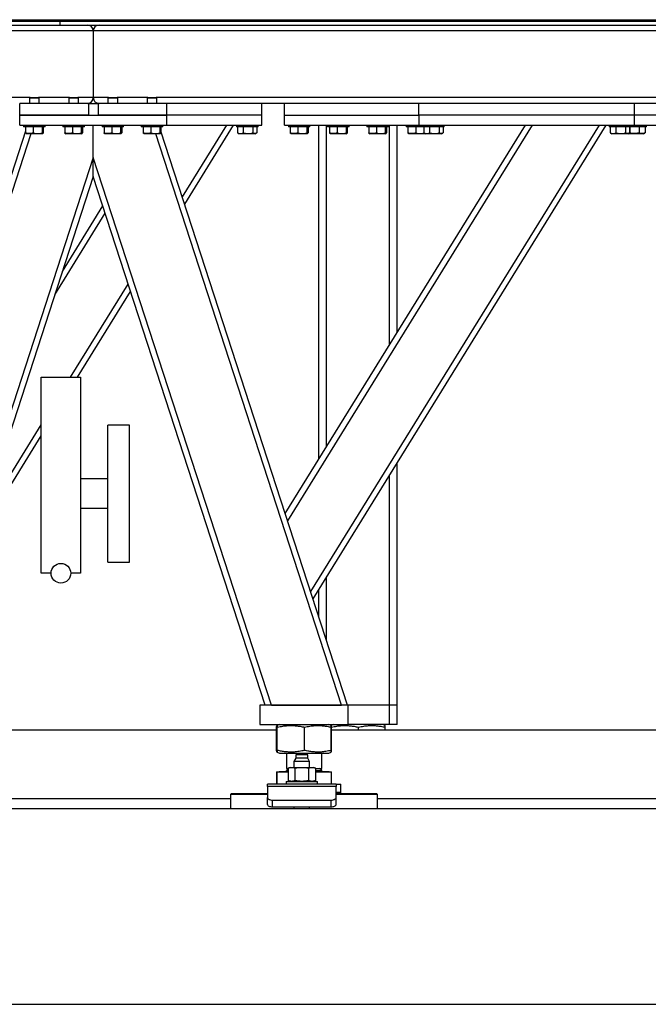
# Model space of a CAD drawing. Header units: millimetres. Extents: x 0 to 841, y 0 to 594.
# Tile 99 of 190: x 479 to 500, y 527 to 560. Entities that reach past the tile are written whole.
import ezdxf

# ---------------------------------------------------------------- set-up
doc = ezdxf.new("R2010")
doc.units = ezdxf.units.MM
doc.layers.add('TRAIT-FORT', color=4, linetype='Continuous', lineweight=25)

msp = doc.modelspace()

# ---------------------------------------------------------------- linework, layer by layer
at = {"layer": 'TRAIT-FORT', "color": 4, "linetype": 'Continuous', "lineweight": 25}
for p, q in [((441.953, 560.267), (480.486, 560.267)), ((441.953, 560.134), (480.486, 560.134)), ((454.623, 560.317), (487.283, 560.317)), ((454.623, 560.267), (487.283, 560.267)), ((480.486, 560.267), (480.486, 560.134)), ((480.49, 560.134), (480.486, 560.134)), ((480.49, 560.134), (480.49, 560.267)), ((480.49, 560.267), (517.95, 560.267)), ((480.49, 560.134), (517.95, 560.134)), ((487.286, 560.317), (487.283, 560.317)), ((487.283, 560.317), (487.283, 560.267)), ((487.286, 560.317), (517.95, 560.317)), ((487.286, 560.267), (487.286, 560.317)), ((487.286, 560.267), (517.95, 560.267)), ((481.62, 559.934), (427.286, 559.934)), ((481.62, 559.934), (481.62, 557.667)), ((519.286, 559.934), (481.62, 559.934)), ((479.476, 557.667), (429.43, 557.667)), ((479.12, 557.067), (479.12, 557.467)), ((481.453, 557.467), (479.12, 557.467)), ((479.476, 557.667), (479.453, 557.644)), ((479.453, 557.644), (479.453, 557.467)), ((479.786, 557.644), (479.453, 557.644)), ((479.476, 557.667), (479.763, 557.667)), ((479.786, 557.644), (479.763, 557.667)), ((480.81, 557.667), (479.763, 557.667)), ((479.786, 557.467), (479.786, 557.644)), ((480.81, 557.667), (480.786, 557.644)), ((480.786, 557.644), (480.786, 557.467)), ((481.12, 557.644), (480.786, 557.644)), ((480.81, 557.667), (481.096, 557.667)), ((481.12, 557.644), (481.096, 557.667)), ((481.62, 557.667), (481.096, 557.667)), ((481.12, 557.467), (481.12, 557.644)), ((481.453, 557.467), (481.453, 557.067)), ((481.453, 557.467), (481.786, 557.467)), ((482.143, 557.667), (481.62, 557.667)), ((481.786, 557.467), (481.786, 557.067)), ((484.12, 557.467), (481.786, 557.467)), ((482.143, 557.667), (482.12, 557.644)), ((482.12, 557.644), (482.12, 557.467)), ((482.453, 557.644), (482.12, 557.644)), ((482.143, 557.667), (482.43, 557.667)), ((482.453, 557.644), (482.43, 557.667)), ((483.476, 557.667), (482.43, 557.667)), ((482.453, 557.467), (482.453, 557.644)), ((483.476, 557.667), (483.453, 557.644)), ((483.453, 557.644), (483.453, 557.467)), ((483.786, 557.644), (483.453, 557.644)), ((483.476, 557.667), (483.763, 557.667)), ((483.786, 557.644), (483.763, 557.667)), ((518.476, 557.667), (483.763, 557.667)), ((483.786, 557.467), (483.786, 557.644)), ((492.686, 557.467), (484.12, 557.467)), ((484.12, 557.067), (484.12, 557.467)), ((487.353, 557.067), (487.353, 557.467)), ((488.12, 557.067), (488.12, 557.467)), ((500.02, 557.467), (492.686, 557.467)), ((492.686, 557.067), (492.686, 557.467)), ((518.12, 557.467), (500.02, 557.467)), ((500.02, 557.067), (500.02, 557.467)), ((479.12, 556.734), (479.12, 557.067)), ((479.12, 557.067), (484.12, 557.067)), ((481.453, 557.067), (479.12, 557.067)), ((484.12, 557.067), (481.786, 557.067)), ((484.12, 556.734), (484.12, 557.067)), ((487.353, 557.067), (484.12, 557.067)), ((487.353, 556.734), (487.353, 557.067)), ((488.12, 556.734), (488.12, 557.067)), ((488.12, 557.067), (492.686, 557.067)), ((492.686, 557.067), (492.686, 556.734)), ((500.02, 557.067), (492.686, 557.067)), ((500.02, 556.734), (500.02, 557.067)), ((506.886, 557.067), (500.02, 557.067)), ((479.318, 556.53), (472.972, 537)), ((479.12, 556.734), (484.12, 556.734)), ((479.253, 556.734), (479.253, 556.667)), ((479.281, 556.667), (479.253, 556.667)), ((479.986, 556.667), (479.281, 556.667)), ((479.318, 556.667), (479.318, 556.467)), ((479.334, 556.443), (479.35, 556.434)), ((479.579, 556.667), (479.579, 556.467)), ((479.88, 556.667), (479.88, 556.467)), ((479.889, 556.434), (479.905, 556.443)), ((479.921, 556.667), (479.921, 556.467)), ((479.986, 556.667), (479.986, 556.734)), ((480.586, 556.734), (480.586, 556.667)), ((480.614, 556.667), (480.586, 556.667)), ((481.32, 556.667), (480.614, 556.667)), ((480.651, 556.667), (480.651, 556.467)), ((480.667, 556.443), (480.684, 556.434)), ((480.912, 556.667), (480.912, 556.467)), ((481.214, 556.667), (481.214, 556.467)), ((481.222, 556.434), (481.238, 556.443)), ((481.254, 556.667), (481.254, 556.467)), ((481.32, 556.667), (481.32, 556.734)), ((481.62, 555.631), (481.62, 556.734)), ((481.92, 556.734), (481.92, 556.667)), ((481.947, 556.667), (481.92, 556.667)), ((482.653, 556.667), (481.947, 556.667)), ((481.985, 556.667), (481.985, 556.467)), ((482.001, 556.443), (482.017, 556.434)), ((482.246, 556.667), (482.246, 556.467)), ((482.547, 556.667), (482.547, 556.467)), ((482.555, 556.434), (482.572, 556.443)), ((482.588, 556.667), (482.588, 556.467)), ((482.653, 556.667), (482.653, 556.734)), ((483.253, 556.734), (483.253, 556.667)), ((483.281, 556.667), (483.253, 556.667)), ((483.986, 556.667), (483.281, 556.667)), ((483.318, 556.667), (483.318, 556.467)), ((483.334, 556.443), (483.35, 556.434)), ((483.579, 556.667), (483.579, 556.467)), ((483.88, 556.667), (483.88, 556.467)), ((483.889, 556.434), (483.905, 556.443)), ((483.921, 556.667), (483.921, 556.467)), ((490.267, 537), (483.921, 556.53)), ((483.986, 556.667), (483.986, 556.734)), ((484.12, 556.734), (487.353, 556.734)), ((484.648, 554.294), (486.156, 556.734)), ((484.729, 554.044), (486.391, 556.734)), ((486.486, 556.734), (486.486, 556.667)), ((487.066, 556.667), (486.486, 556.667)), ((486.527, 556.667), (486.527, 556.467)), ((486.527, 556.467), (486.543, 556.459)), ((486.542, 556.458), (486.584, 556.434)), ((486.72, 556.667), (486.72, 556.467)), ((487.045, 556.667), (487.045, 556.467)), ((487.22, 556.667), (487.066, 556.667)), ((487.122, 556.434), (487.164, 556.458)), ((487.178, 556.667), (487.178, 556.467)), ((487.22, 556.667), (487.22, 556.734)), ((488.12, 556.734), (492.686, 556.734)), ((488.148, 543.521), (496.315, 556.734)), ((488.229, 543.272), (496.55, 556.734)), ((488.253, 556.734), (488.253, 556.667)), ((488.281, 556.667), (488.253, 556.667)), ((488.986, 556.667), (488.281, 556.667)), ((488.318, 556.667), (488.318, 556.467)), ((488.334, 556.443), (488.35, 556.434)), ((488.579, 556.667), (488.579, 556.467)), ((488.88, 556.667), (488.88, 556.467)), ((488.889, 556.434), (488.905, 556.443)), ((488.921, 556.667), (488.921, 556.467)), ((488.986, 556.667), (488.986, 556.734)), ((489.012, 540.862), (498.823, 556.734)), ((489.093, 540.613), (499.058, 556.734)), ((489.286, 545.363), (489.286, 556.734)), ((489.553, 545.795), (489.553, 556.734)), ((489.586, 556.734), (489.586, 556.667)), ((489.614, 556.667), (489.586, 556.667)), ((490.32, 556.667), (489.614, 556.667)), ((489.651, 556.667), (489.651, 556.467)), ((489.667, 556.443), (489.684, 556.434)), ((489.912, 556.667), (489.912, 556.467)), ((490.214, 556.667), (490.214, 556.467)), ((490.222, 556.434), (490.238, 556.443)), ((490.254, 556.667), (490.254, 556.467)), ((490.32, 556.667), (490.32, 556.734)), ((490.92, 556.734), (490.92, 556.667)), ((490.947, 556.667), (490.92, 556.667)), ((491.653, 556.667), (490.947, 556.667)), ((490.985, 556.667), (490.985, 556.467)), ((491.001, 556.443), (491.017, 556.434)), ((491.246, 556.667), (491.246, 556.467)), ((491.547, 556.667), (491.547, 556.467)), ((491.555, 556.434), (491.572, 556.443)), ((491.588, 556.667), (491.588, 556.467)), ((491.653, 556.667), (491.653, 556.734)), ((491.686, 549.246), (491.686, 556.734)), ((491.953, 549.677), (491.953, 556.734)), ((492.253, 556.734), (492.253, 556.667)), ((492.281, 556.667), (492.253, 556.667)), ((492.82, 556.667), (492.281, 556.667)), ((492.318, 556.667), (492.318, 556.467)), ((492.334, 556.443), (492.35, 556.434)), ((492.579, 556.667), (492.579, 556.467)), ((492.686, 556.734), (500.02, 556.734)), ((492.82, 556.734), (492.82, 556.667)), ((493.4, 556.667), (492.82, 556.667)), ((492.861, 556.667), (492.861, 556.467)), ((492.861, 556.467), (492.876, 556.459)), ((492.875, 556.458), (492.917, 556.434)), ((492.889, 556.434), (492.903, 556.442)), ((493.053, 556.667), (493.053, 556.467)), ((493.378, 556.667), (493.378, 556.467)), ((493.553, 556.667), (493.4, 556.667)), ((493.455, 556.434), (493.497, 556.458)), ((493.512, 556.667), (493.512, 556.467)), ((493.553, 556.667), (493.553, 556.734)), ((499.153, 556.734), (499.153, 556.667)), ((499.733, 556.667), (499.153, 556.667)), ((499.194, 556.667), (499.194, 556.467)), ((499.194, 556.467), (499.209, 556.459)), ((499.209, 556.458), (499.25, 556.434)), ((499.386, 556.667), (499.386, 556.467)), ((499.712, 556.667), (499.712, 556.467)), ((499.886, 556.667), (499.733, 556.667)), ((499.789, 556.434), (499.83, 556.458)), ((499.845, 556.667), (499.845, 556.467)), ((499.856, 556.667), (499.856, 556.467)), ((499.886, 556.667), (499.886, 556.734)), ((500.42, 556.667), (499.886, 556.667)), ((500.02, 556.734), (506.886, 556.734)), ((500.18, 556.667), (500.18, 556.467)), ((500.322, 556.434), (500.361, 556.456)), ((500.378, 556.467), (500.36, 556.457)), ((500.378, 556.667), (500.378, 556.467)), ((500.42, 556.667), (500.42, 556.734)), ((479.497, 556.434), (473.183, 537)), ((479.889, 556.434), (479.35, 556.434)), ((481.222, 556.434), (480.684, 556.434)), ((482.555, 556.434), (482.017, 556.434)), ((483.889, 556.434), (483.35, 556.434)), ((490.056, 537), (483.742, 556.434)), ((486.881, 556.434), (486.584, 556.434)), ((487.122, 556.434), (486.881, 556.434)), ((488.889, 556.434), (488.35, 556.434)), ((490.222, 556.434), (489.684, 556.434)), ((491.555, 556.434), (491.017, 556.434)), ((492.889, 556.434), (492.35, 556.434)), ((493.214, 556.434), (492.917, 556.434)), ((493.455, 556.434), (493.214, 556.434)), ((499.548, 556.434), (499.25, 556.434)), ((499.789, 556.434), (499.548, 556.434)), ((500.322, 556.434), (499.789, 556.434)), ((481.62, 555.631), (475.566, 537)), ((487.673, 537), (481.62, 555.631)), ((481.62, 554.984), (481.62, 555.631)), ((481.62, 554.984), (481.62, 555.631)), ((481.62, 554.984), (475.776, 537)), ((487.463, 537), (481.62, 554.984)), ((480.57, 551.755), (481.946, 553.98)), ((480.31, 550.953), (482.027, 553.731)), ((480.85, 548.15), (482.81, 551.32)), ((481.085, 548.15), (482.891, 551.071)), ((479.853, 541.484), (479.853, 548.15)), ((479.853, 548.15), (481.186, 548.15)), ((481.186, 548.15), (481.186, 541.484)), ((477.791, 543.201), (479.853, 546.537)), ((482.853, 546.526), (482.113, 546.526)), ((482.113, 544.193), (482.113, 546.526)), ((482.853, 544.193), (482.853, 546.526)), ((477.531, 542.399), (479.853, 546.156)), ((491.953, 537), (491.953, 545.24)), ((491.686, 537), (491.686, 544.808)), ((482.113, 544.693), (481.186, 544.693)), ((482.113, 541.86), (482.113, 544.193)), ((482.853, 541.86), (482.853, 544.193)), ((481.186, 543.693), (482.113, 543.693)), ((482.113, 541.86), (482.853, 541.86)), ((480.186, 541.484), (479.853, 541.484)), ((481.186, 541.484), (480.853, 541.484)), ((489.553, 539.197), (489.553, 541.357)), ((489.286, 540.018), (489.286, 540.925)), ((487.286, 537), (487.286, 536.334)), ((490.286, 537), (487.286, 537)), ((487.673, 537), (490.056, 537)), ((490.286, 536.334), (490.286, 537)), ((491.686, 537), (490.286, 537)), ((491.953, 537), (491.686, 537)), ((491.686, 536.334), (491.686, 537)), ((491.953, 536.334), (491.953, 537)), ((475.39, 536.15), (487.849, 536.15)), ((487.286, 536.334), (490.286, 536.334)), ((487.849, 535.455), (487.849, 536.246)), ((487.863, 535.455), (487.863, 536.246)), ((487.945, 536.334), (487.869, 536.303)), ((487.876, 535.455), (487.876, 536.246)), ((488.799, 535.455), (488.799, 536.246)), ((489.704, 536.303), (489.627, 536.334)), ((489.779, 536.334), (489.703, 536.303)), ((489.704, 536.303), (489.704, 536.303)), ((489.709, 535.455), (489.709, 536.246)), ((489.714, 536.248), (489.723, 536.246)), ((489.723, 535.455), (489.723, 536.246)), ((489.723, 536.15), (518.228, 536.15)), ((491.686, 536.334), (490.286, 536.334)), ((490.632, 536.15), (490.632, 536.246)), ((491.537, 536.303), (491.46, 536.334)), ((491.543, 536.15), (491.543, 536.246)), ((491.953, 536.334), (491.686, 536.334)), ((487.869, 535.398), (487.945, 535.367)), ((487.945, 535.367), (489.627, 535.367)), ((488.186, 535.367), (488.186, 534.839)), ((489.386, 534.839), (489.386, 535.367)), ((489.627, 535.367), (489.703, 535.398)), ((489.703, 535.398), (489.704, 535.398)), ((489.723, 535.455), (489.714, 535.453)), ((488.504, 535.186), (488.441, 535.076)), ((488.441, 535.076), (488.441, 534.879)), ((488.708, 535.076), (488.441, 535.076)), ((488.504, 535.302), (488.504, 535.186)), ((488.708, 535.302), (488.504, 535.302)), ((488.911, 535.186), (488.504, 535.186)), ((488.911, 535.302), (488.708, 535.302)), ((488.974, 535.076), (488.708, 535.076)), ((488.911, 535.186), (488.911, 535.302)), ((488.974, 535.076), (488.911, 535.186)), ((488.974, 534.879), (488.974, 535.076)), ((487.849, 534.727), (487.849, 534.302)), ((487.849, 534.727), (487.863, 534.727)), ((487.863, 534.727), (487.863, 534.302)), ((487.863, 534.727), (487.876, 534.727)), ((487.876, 534.302), (487.876, 534.727)), ((487.876, 534.727), (488.246, 534.727)), ((487.934, 534.734), (487.934, 534.727)), ((487.934, 534.734), (488.246, 534.734)), ((488.186, 534.839), (488.246, 534.839)), ((488.246, 534.827), (488.186, 534.767)), ((488.186, 534.767), (488.246, 534.767)), ((488.308, 534.879), (488.246, 534.857)), ((488.246, 534.857), (488.246, 534.425)), ((488.308, 534.879), (488.361, 534.879)), ((488.361, 534.879), (488.708, 534.879)), ((488.477, 534.857), (488.477, 534.425)), ((488.708, 534.879), (489.054, 534.879)), ((488.938, 534.857), (488.938, 534.425)), ((489.054, 534.879), (489.108, 534.879)), ((489.169, 534.857), (489.108, 534.879)), ((489.169, 534.857), (489.169, 534.425)), ((489.169, 534.839), (489.386, 534.839)), ((489.169, 534.767), (489.386, 534.767)), ((489.169, 534.734), (489.221, 534.734)), ((489.169, 534.727), (489.709, 534.727)), ((489.221, 534.734), (489.638, 534.734)), ((489.386, 534.767), (489.314, 534.839)), ((489.327, 534.839), (489.327, 534.827)), ((489.638, 534.727), (489.638, 534.734)), ((489.709, 534.727), (489.709, 534.302)), ((489.709, 534.727), (489.723, 534.727)), ((489.723, 534.302), (489.723, 534.727)), ((488.174, 534.402), (488.174, 534.302)), ((488.174, 534.402), (489.241, 534.402)), ((488.246, 534.425), (488.308, 534.402)), ((489.108, 534.402), (489.169, 534.425)), ((489.241, 534.302), (489.241, 534.402)), ((489.874, 534.302), (487.541, 534.302)), ((487.541, 534.231), (487.541, 534.302)), ((487.541, 534.231), (487.541, 533.85)), ((489.874, 534.231), (487.541, 534.231)), ((489.874, 534.302), (489.874, 534.231)), ((489.874, 534.302), (490.032, 534.302)), ((489.874, 533.85), (489.874, 534.231)), ((489.874, 534.036), (490.032, 534.036)), ((489.874, 534), (490.032, 534)), ((490.032, 534.036), (490.032, 534.302)), ((490.032, 534), (490.032, 534.036)), ((490.032, 534), (490.032, 533.984)), ((476.953, 533.817), (486.286, 533.817)), ((486.32, 533.984), (486.286, 533.95)), ((486.286, 533.95), (486.286, 533.484)), ((487.541, 533.95), (486.286, 533.95)), ((486.32, 533.984), (487.541, 533.984)), ((487.541, 533.619), (487.541, 533.85)), ((487.708, 533.767), (489.708, 533.767)), ((487.708, 533.536), (487.708, 533.767)), ((489.708, 533.536), (489.708, 533.767)), ((489.874, 533.984), (491.253, 533.984)), ((491.286, 533.95), (489.874, 533.95)), ((489.874, 533.619), (489.874, 533.85)), ((491.286, 533.95), (491.253, 533.984)), ((491.286, 533.484), (491.286, 533.95)), ((491.286, 533.817), (516.786, 533.817)), ((358.853, 533.484), (560.157, 533.484)), ((487.708, 533.536), (489.708, 533.536)), ((488.441, 533.536), (488.441, 533.484)), ((488.974, 533.484), (488.974, 533.536)), ((358.853, 526.817), (560.157, 526.817))]:
    msp.add_line(p, q, dxfattribs=at)
at = {"layer": 'TRAIT-FORT', "color": 4, "linetype": 'Continuous', "lineweight": 25, "flags": 128}
for points in [[(487.541, 533.85), (487.544, 533.834), (487.554, 533.818), (487.569, 533.804), (487.59, 533.791), (487.615, 533.781), (487.644, 533.773), (487.675, 533.768), (487.708, 533.767)], [(489.708, 533.767), (489.74, 533.768), (489.771, 533.773), (489.8, 533.781), (489.825, 533.791), (489.846, 533.804), (489.861, 533.818), (489.871, 533.834), (489.874, 533.85)], [(487.541, 533.619), (487.544, 533.603), (487.554, 533.587), (487.569, 533.573), (487.59, 533.56), (487.615, 533.55), (487.644, 533.542), (487.675, 533.537), (487.708, 533.536)], [(489.708, 533.536), (489.74, 533.537), (489.771, 533.542), (489.8, 533.55), (489.825, 533.56), (489.846, 533.573), (489.861, 533.587), (489.871, 533.603), (489.874, 533.619)]]:
    msp.add_lwpolyline(points, dxfattribs=at)
at = {"layer": 'TRAIT-FORT', "color": 4, "linetype": 'Continuous', "lineweight": 25}
msp.add_circle((480.52, 541.484), 0.333, dxfattribs=at)
for centre, radius, start, end in [((481.42, 559.934), 0.2, 0, 90), ((481.82, 559.934), 0.2, 90, 180), ((481.42, 557.667), 0.2, 270, 0), ((481.82, 557.667), 0.2, 180, 270), ((488.153, 534.767), 0.0333, 270, 360), ((489.42, 534.767), 0.0333, 180, 270)]:
    msp.add_arc(centre, radius, start, end, dxfattribs=at)
for points, knots in [([(479.334, 556.444), (479.334, 556.444), (479.33, 556.444), (479.324, 556.454), (479.32, 556.464), (479.318, 556.467)], [0, 0, 0, 0, 0.082237, 0.737977, 1, 1, 1, 1]), ([(479.579, 556.467), (479.556, 556.46), (479.511, 556.445), (479.443, 556.44), (479.378, 556.448), (479.338, 556.461), (479.318, 556.467)], [0, 0, 0, 0, 0.264605, 0.534948, 0.765343, 1, 1, 1, 1]), ([(479.579, 556.467), (479.605, 556.46), (479.658, 556.445), (479.737, 556.44), (479.811, 556.448), (479.857, 556.461), (479.88, 556.467)], [0, 0, 0, 0, 0.2646049, 0.5349477, 0.7653431, 1, 1, 1, 1]), ([(479.921, 556.467), (479.916, 556.457), (479.907, 556.44), (479.895, 556.442), (479.887, 556.454), (479.882, 556.464), (479.88, 556.467)], [0, 0, 0, 0, 0.385549, 0.637642, 0.896546, 1, 1, 1, 1]), ([(480.667, 556.444), (480.667, 556.444), (480.663, 556.444), (480.658, 556.454), (480.653, 556.464), (480.651, 556.467)], [0, 0, 0, 0, 0.082237, 0.737977, 1, 1, 1, 1]), ([(480.912, 556.467), (480.89, 556.46), (480.844, 556.445), (480.776, 556.44), (480.711, 556.448), (480.672, 556.461), (480.651, 556.467)], [0, 0, 0, 0, 0.264605, 0.534948, 0.765343, 1, 1, 1, 1]), ([(480.912, 556.467), (480.939, 556.46), (480.991, 556.445), (481.07, 556.44), (481.145, 556.448), (481.191, 556.461), (481.214, 556.467)], [0, 0, 0, 0, 0.2646049, 0.5349477, 0.7653431, 1, 1, 1, 1]), ([(481.254, 556.467), (481.249, 556.457), (481.241, 556.44), (481.228, 556.442), (481.22, 556.454), (481.215, 556.464), (481.214, 556.467)], [0, 0, 0, 0, 0.385549, 0.637642, 0.896546, 1, 1, 1, 1]), ([(482.001, 556.444), (482, 556.444), (481.996, 556.444), (481.991, 556.454), (481.986, 556.464), (481.985, 556.467)], [0, 0, 0, 0, 0.082237, 0.737977, 1, 1, 1, 1]), ([(482.246, 556.467), (482.223, 556.46), (482.177, 556.445), (482.109, 556.44), (482.045, 556.448), (482.005, 556.461), (481.985, 556.467)], [0, 0, 0, 0, 0.264605, 0.534948, 0.765343, 1, 1, 1, 1]), ([(482.246, 556.467), (482.272, 556.46), (482.325, 556.445), (482.403, 556.44), (482.478, 556.448), (482.524, 556.461), (482.547, 556.467)], [0, 0, 0, 0, 0.2646049, 0.5349477, 0.7653431, 1, 1, 1, 1]), ([(482.588, 556.467), (482.582, 556.457), (482.574, 556.44), (482.562, 556.442), (482.553, 556.454), (482.549, 556.464), (482.547, 556.467)], [0, 0, 0, 0, 0.385549, 0.637642, 0.896546, 1, 1, 1, 1]), ([(483.334, 556.444), (483.334, 556.444), (483.33, 556.444), (483.324, 556.454), (483.32, 556.464), (483.318, 556.467)], [0, 0, 0, 0, 0.082237, 0.737977, 1, 1, 1, 1]), ([(483.579, 556.467), (483.556, 556.46), (483.511, 556.445), (483.443, 556.44), (483.378, 556.448), (483.338, 556.461), (483.318, 556.467)], [0, 0, 0, 0, 0.264605, 0.534948, 0.765343, 1, 1, 1, 1]), ([(483.579, 556.467), (483.605, 556.46), (483.658, 556.445), (483.737, 556.44), (483.811, 556.448), (483.857, 556.461), (483.88, 556.467)], [0, 0, 0, 0, 0.2646049, 0.5349477, 0.7653431, 1, 1, 1, 1]), ([(483.921, 556.467), (483.916, 556.457), (483.907, 556.44), (483.895, 556.442), (483.887, 556.454), (483.882, 556.464), (483.88, 556.467)], [0, 0, 0, 0, 0.385549, 0.637642, 0.896546, 1, 1, 1, 1]), ([(486.527, 556.467), (486.544, 556.46), (486.578, 556.445), (486.628, 556.44), (486.676, 556.448), (486.705, 556.461), (486.72, 556.467)], [0, 0, 0, 0, 0.264605, 0.534948, 0.765343, 1, 1, 1, 1]), ([(486.72, 556.467), (486.761, 556.457), (486.83, 556.44), (486.929, 556.442), (486.996, 556.454), (487.034, 556.464), (487.045, 556.467)], [0, 0, 0, 0, 0.385549, 0.637642, 0.896546, 1, 1, 1, 1]), ([(487.178, 556.467), (487.167, 556.46), (487.143, 556.445), (487.109, 556.44), (487.076, 556.448), (487.055, 556.461), (487.045, 556.467)], [0, 0, 0, 0, 0.264605, 0.534948, 0.765343, 1, 1, 1, 1]), ([(488.334, 556.444), (488.334, 556.444), (488.33, 556.444), (488.324, 556.454), (488.32, 556.464), (488.318, 556.467)], [0, 0, 0, 0, 0.082237, 0.737977, 1, 1, 1, 1]), ([(488.579, 556.467), (488.556, 556.46), (488.511, 556.445), (488.443, 556.44), (488.378, 556.448), (488.338, 556.461), (488.318, 556.467)], [0, 0, 0, 0, 0.2646049, 0.5349477, 0.7653431, 1, 1, 1, 1]), ([(488.579, 556.467), (488.605, 556.46), (488.658, 556.445), (488.737, 556.44), (488.811, 556.448), (488.857, 556.461), (488.88, 556.467)], [0, 0, 0, 0, 0.264605, 0.534948, 0.765343, 1, 1, 1, 1]), ([(488.921, 556.467), (488.916, 556.457), (488.907, 556.44), (488.895, 556.442), (488.887, 556.454), (488.882, 556.464), (488.88, 556.467)], [0, 0, 0, 0, 0.385549, 0.637642, 0.896546, 1, 1, 1, 1]), ([(489.667, 556.444), (489.667, 556.444), (489.663, 556.444), (489.658, 556.454), (489.653, 556.464), (489.651, 556.467)], [0, 0, 0, 0, 0.082237, 0.737977, 1, 1, 1, 1]), ([(489.912, 556.467), (489.89, 556.46), (489.844, 556.445), (489.776, 556.44), (489.711, 556.448), (489.672, 556.461), (489.651, 556.467)], [0, 0, 0, 0, 0.2646049, 0.5349477, 0.7653431, 1, 1, 1, 1]), ([(489.912, 556.467), (489.939, 556.46), (489.991, 556.445), (490.07, 556.44), (490.145, 556.448), (490.191, 556.461), (490.214, 556.467)], [0, 0, 0, 0, 0.264605, 0.534948, 0.765343, 1, 1, 1, 1]), ([(490.254, 556.467), (490.249, 556.457), (490.241, 556.44), (490.228, 556.442), (490.22, 556.454), (490.215, 556.464), (490.214, 556.467)], [0, 0, 0, 0, 0.385549, 0.637642, 0.896546, 1, 1, 1, 1]), ([(491.001, 556.444), (491, 556.444), (490.996, 556.444), (490.991, 556.454), (490.986, 556.464), (490.985, 556.467)], [0, 0, 0, 0, 0.082237, 0.737977, 1, 1, 1, 1]), ([(491.246, 556.467), (491.223, 556.46), (491.177, 556.445), (491.109, 556.44), (491.045, 556.448), (491.005, 556.461), (490.985, 556.467)], [0, 0, 0, 0, 0.2646049, 0.5349477, 0.7653431, 1, 1, 1, 1]), ([(491.246, 556.467), (491.272, 556.46), (491.325, 556.445), (491.403, 556.44), (491.478, 556.448), (491.524, 556.461), (491.547, 556.467)], [0, 0, 0, 0, 0.264605, 0.534948, 0.765343, 1, 1, 1, 1]), ([(491.588, 556.467), (491.582, 556.457), (491.574, 556.44), (491.562, 556.442), (491.553, 556.454), (491.549, 556.464), (491.547, 556.467)], [0, 0, 0, 0, 0.385549, 0.637642, 0.896546, 1, 1, 1, 1]), ([(492.334, 556.444), (492.334, 556.444), (492.33, 556.444), (492.324, 556.454), (492.32, 556.464), (492.318, 556.467)], [0, 0, 0, 0, 0.082237, 0.737977, 1, 1, 1, 1]), ([(492.579, 556.467), (492.556, 556.46), (492.511, 556.445), (492.443, 556.44), (492.378, 556.448), (492.338, 556.461), (492.318, 556.467)], [0, 0, 0, 0, 0.2646049, 0.5349477, 0.7653431, 1, 1, 1, 1]), ([(492.579, 556.467), (492.605, 556.46), (492.658, 556.445), (492.736, 556.44), (492.807, 556.447), (492.848, 556.459), (492.867, 556.464)], [0, 0, 0, 0, 0.277169, 0.560349, 0.801684, 1, 1, 1, 1]), ([(492.861, 556.467), (492.877, 556.46), (492.911, 556.445), (492.961, 556.44), (493.009, 556.448), (493.038, 556.461), (493.053, 556.467)], [0, 0, 0, 0, 0.264605, 0.534948, 0.765343, 1, 1, 1, 1]), ([(492.905, 556.443), (492.902, 556.442), (492.897, 556.44), (492.893, 556.447), (492.892, 556.448)], [0, 0, 0, 0, 0.765838, 1, 1, 1, 1]), ([(493.053, 556.467), (493.094, 556.457), (493.163, 556.44), (493.262, 556.442), (493.329, 556.454), (493.367, 556.464), (493.378, 556.467)], [0, 0, 0, 0, 0.385549, 0.637642, 0.896546, 1, 1, 1, 1]), ([(493.512, 556.467), (493.5, 556.46), (493.477, 556.445), (493.442, 556.44), (493.409, 556.448), (493.389, 556.461), (493.378, 556.467)], [0, 0, 0, 0, 0.264605, 0.534948, 0.765343, 1, 1, 1, 1]), ([(499.194, 556.467), (499.211, 556.46), (499.245, 556.445), (499.295, 556.44), (499.342, 556.448), (499.372, 556.461), (499.386, 556.467)], [0, 0, 0, 0, 0.264605, 0.534948, 0.765343, 1, 1, 1, 1]), ([(499.386, 556.467), (499.428, 556.457), (499.496, 556.44), (499.596, 556.442), (499.662, 556.454), (499.701, 556.464), (499.712, 556.467)], [0, 0, 0, 0, 0.385549, 0.637642, 0.896546, 1, 1, 1, 1]), ([(499.845, 556.467), (499.833, 556.46), (499.81, 556.445), (499.775, 556.44), (499.742, 556.448), (499.722, 556.461), (499.712, 556.467)], [0, 0, 0, 0, 0.264605, 0.534948, 0.765343, 1, 1, 1, 1]), ([(499.808, 556.445), (499.814, 556.446), (499.83, 556.449), (499.846, 556.46), (499.856, 556.467)], [0, 0, 0, 0, 0.369135, 1, 1, 1, 1]), ([(500.18, 556.467), (500.139, 556.457), (500.071, 556.44), (499.971, 556.442), (499.905, 556.454), (499.866, 556.464), (499.856, 556.467)], [0, 0, 0, 0, 0.385549, 0.637642, 0.896546, 1, 1, 1, 1]), ([(500.378, 556.467), (500.36, 556.46), (500.326, 556.445), (500.274, 556.44), (500.225, 556.448), (500.195, 556.461), (500.18, 556.467)], [0, 0, 0, 0, 0.264605, 0.534948, 0.765343, 1, 1, 1, 1]), ([(487.849, 536.246), (487.852, 536.259), (487.857, 536.283), (487.864, 536.301), (487.868, 536.301), (487.869, 536.301)], [0, 0, 0, 0, 0.434261, 0.822452, 1, 1, 1, 1]), ([(487.863, 536.246), (487.864, 536.259), (487.866, 536.284), (487.868, 536.302), (487.87, 536.305), (487.872, 536.295), (487.874, 536.277), (487.875, 536.256), (487.876, 536.246)], [0, 0, 0, 0, 0.202068, 0.3827, 0.555315, 0.692992, 0.838894, 1, 1, 1, 1]), ([(487.876, 536.246), (487.938, 536.259), (488.054, 536.284), (488.226, 536.302), (488.378, 536.305), (488.519, 536.295), (488.656, 536.277), (488.75, 536.256), (488.799, 536.246)], [0, 0, 0, 0, 0.202068, 0.3827, 0.555315, 0.692992, 0.838894, 1, 1, 1, 1]), ([(488.799, 536.246), (488.86, 536.259), (488.975, 536.284), (489.144, 536.302), (489.294, 536.305), (489.433, 536.295), (489.569, 536.277), (489.661, 536.256), (489.709, 536.246)], [0, 0, 0, 0, 0.202068, 0.3827, 0.555315, 0.692992, 0.838894, 1, 1, 1, 1]), ([(489.709, 536.246), (489.708, 536.259), (489.707, 536.283), (489.705, 536.301), (489.703, 536.301), (489.703, 536.301)], [0, 0, 0, 0, 0.412744, 0.781701, 1, 1, 1, 1]), ([(489.723, 536.246), (489.721, 536.259), (489.715, 536.283), (489.709, 536.301), (489.705, 536.301), (489.704, 536.301)], [0, 0, 0, 0, 0.434261, 0.822452, 1, 1, 1, 1]), ([(489.719, 536.248), (489.778, 536.26), (489.891, 536.284), (490.059, 536.302), (490.212, 536.305), (490.353, 536.295), (490.49, 536.277), (490.583, 536.256), (490.632, 536.246)], [0, 0, 0, 0, 0.193354, 0.375959, 0.550458, 0.689639, 0.837135, 1, 1, 1, 1]), ([(490.632, 536.246), (490.693, 536.259), (490.808, 536.284), (490.977, 536.302), (491.128, 536.305), (491.267, 536.295), (491.402, 536.277), (491.494, 536.256), (491.543, 536.246)], [0, 0, 0, 0, 0.202068, 0.3827, 0.555315, 0.692992, 0.838894, 1, 1, 1, 1]), ([(491.543, 536.246), (491.542, 536.259), (491.54, 536.283), (491.538, 536.301), (491.537, 536.301), (491.536, 536.301)], [0, 0, 0, 0, 0.412744, 0.781701, 1, 1, 1, 1]), ([(487.869, 535.399), (487.868, 535.399), (487.866, 535.398), (487.862, 535.406), (487.855, 535.424), (487.851, 535.444), (487.849, 535.455)], [0, 0, 0, 0, 0.04437, 0.340238, 0.653783, 1, 1, 1, 1]), ([(487.876, 535.455), (487.875, 535.442), (487.874, 535.417), (487.871, 535.399), (487.869, 535.396), (487.867, 535.406), (487.865, 535.424), (487.864, 535.444), (487.863, 535.455)], [0, 0, 0, 0, 0.202068, 0.3827, 0.555315, 0.692992, 0.838894, 1, 1, 1, 1]), ([(488.799, 535.455), (488.737, 535.442), (488.621, 535.417), (488.449, 535.399), (488.297, 535.396), (488.156, 535.406), (488.019, 535.424), (487.925, 535.444), (487.876, 535.455)], [0, 0, 0, 0, 0.202068, 0.3827, 0.555315, 0.692992, 0.838894, 1, 1, 1, 1]), ([(489.709, 535.455), (489.648, 535.442), (489.533, 535.417), (489.364, 535.399), (489.214, 535.396), (489.075, 535.406), (488.94, 535.424), (488.847, 535.444), (488.799, 535.455)], [0, 0, 0, 0, 0.202068, 0.3827, 0.555315, 0.692992, 0.838894, 1, 1, 1, 1]), ([(489.703, 535.399), (489.703, 535.399), (489.704, 535.397), (489.705, 535.406), (489.707, 535.424), (489.709, 535.444), (489.709, 535.455)], [0, 0, 0, 0, 0.091747, 0.372947, 0.670947, 1, 1, 1, 1]), ([(489.704, 535.399), (489.704, 535.399), (489.706, 535.398), (489.711, 535.406), (489.717, 535.424), (489.721, 535.444), (489.723, 535.455)], [0, 0, 0, 0, 0.04437, 0.340238, 0.653783, 1, 1, 1, 1]), ([(488.246, 534.857), (488.265, 534.863), (488.303, 534.876), (488.342, 534.878), (488.361, 534.879)], [0, 0, 0, 0, 0.498165, 1, 1, 1, 1]), ([(488.361, 534.879), (488.38, 534.878), (488.419, 534.876), (488.457, 534.863), (488.477, 534.857)], [0, 0, 0, 0, 0.4978438, 1, 1, 1, 1]), ([(488.477, 534.857), (488.515, 534.863), (488.591, 534.876), (488.669, 534.878), (488.708, 534.879)], [0, 0, 0, 0, 0.4981655, 1, 1, 1, 1]), ([(488.708, 534.879), (488.746, 534.878), (488.824, 534.876), (488.9, 534.863), (488.938, 534.857)], [0, 0, 0, 0, 0.497844, 1, 1, 1, 1]), ([(488.938, 534.857), (488.958, 534.863), (488.996, 534.876), (489.034, 534.878), (489.054, 534.879)], [0, 0, 0, 0, 0.498165, 1, 1, 1, 1]), ([(489.054, 534.879), (489.073, 534.878), (489.112, 534.876), (489.15, 534.863), (489.169, 534.857)], [0, 0, 0, 0, 0.497844, 1, 1, 1, 1]), ([(488.361, 534.402), (488.342, 534.403), (488.303, 534.406), (488.265, 534.418), (488.246, 534.425)], [0, 0, 0, 0, 0.497844, 1, 1, 1, 1]), ([(488.477, 534.425), (488.458, 534.418), (488.419, 534.406), (488.381, 534.404), (488.361, 534.402)], [0, 0, 0, 0, 0.498165, 1, 1, 1, 1]), ([(488.708, 534.402), (488.669, 534.403), (488.591, 534.406), (488.515, 534.418), (488.477, 534.425)], [0, 0, 0, 0, 0.497844, 1, 1, 1, 1]), ([(488.938, 534.425), (488.9, 534.418), (488.824, 534.406), (488.746, 534.404), (488.708, 534.402)], [0, 0, 0, 0, 0.498165, 1, 1, 1, 1]), ([(489.054, 534.402), (489.035, 534.403), (488.996, 534.406), (488.958, 534.418), (488.938, 534.425)], [0, 0, 0, 0, 0.497844, 1, 1, 1, 1]), ([(489.169, 534.425), (489.15, 534.418), (489.112, 534.406), (489.073, 534.404), (489.054, 534.402)], [0, 0, 0, 0, 0.498165, 1, 1, 1, 1])]:
    msp.add_open_spline(points, degree=3, knots=knots, dxfattribs=at)

doc.saveas('drawing.dxf')
